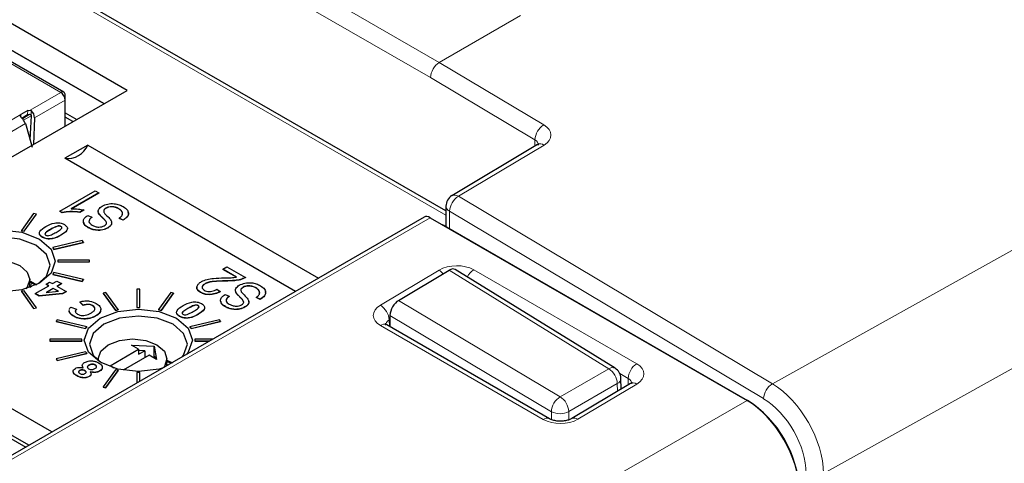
# Paper-space layout 'Blatt4' of a CAD drawing. Header units: millimetres. Extents: x 5 to 418, y 2 to 292.
# Tile 47 of 75: x 121 to 137, y 201 to 208. Entities that reach past the tile are written whole.
import ezdxf

# ---------------------------------------------------------------- set-up
doc = ezdxf.new("R2010")
doc.units = ezdxf.units.MM

psp = doc.layouts.new('Blatt4')

# ---------------------------------------------------------------- linework, layer by layer
at = {"color": 7, "linetype": 'Continuous', "lineweight": 18}
for p, q in [((96.872, 225.45), (127.702, 207.653)), ((127.559, 207.409), (96.732, 225.205)), ((127.812, 205.165), (94.914, 224.157)), ((133.128, 202.417), (162.262, 218.636)), ((163.099, 217.177), (133.96, 200.955)), ((127.702, 207.653), (129.028, 208.418)), ((119.592, 208.287), (121.537, 207.163)), ((127.702, 207.653), (129.404, 206.636)), ((129.26, 206.392), (127.559, 207.409)), ((121.038, 206.876), (121.537, 207.163)), ((121.109, 206.753), (121.608, 207.041)), ((120.266, 206.446), (120.885, 206.803)), ((120.885, 206.803), (120.885, 206.77)), ((121.036, 206.809), (120.912, 206.737)), ((120.93, 206.715), (121.053, 206.786)), ((120.997, 206.803), (121, 206.87)), ((121.053, 206.786), (121.056, 206.868)), ((120.404, 206.336), (120.961, 206.657)), ((129.409, 206.307), (128.014, 205.472)), ((129.26, 206.29), (129.26, 206.392)), ((128.014, 205.472), (133.128, 202.417)), ((127.87, 205.229), (127.87, 204.946)), ((132.984, 202.174), (127.87, 205.229)), ((127.556, 205.122), (118.004, 199.608)), ((122.233, 205.11), (122.233, 205.107)), ((121.374, 204.935), (121.374, 204.932)), ((121.538, 204.839), (121.538, 204.836)), ((126.744, 203.697), (127.699, 204.269)), ((130.463, 202.661), (127.863, 204.268)), ((128.265, 204.275), (130.919, 202.743)), ((121.081, 204.049), (121.033, 204.021)), ((124.219, 204.093), (124.219, 204.089)), ((124.467, 203.82), (124.467, 203.817)), ((127.041, 203.776), (129.673, 202.204)), ((123.608, 203.645), (123.608, 203.642)), ((123.773, 203.549), (123.773, 203.546)), ((129.529, 201.961), (126.9, 203.531)), ((129.397, 201.834), (126.744, 203.365)), ((126.899, 203.464), (126.887, 203.457)), ((126.887, 203.457), (126.891, 203.351)), ((129.673, 202.204), (130.463, 202.661)), ((130.78, 202.502), (130.643, 202.581)), ((130.602, 202.42), (129.812, 201.964)), ((130.919, 202.41), (129.962, 201.839)), ((130.606, 202.293), (130.602, 202.42)), ((130.777, 202.395), (130.78, 202.502)), ((120.808, 195.307), (132.717, 202.142)), ((132.717, 202.142), (132.722, 202.145)), ((129.531, 201.831), (129.529, 201.961)), ((129.812, 201.964), (129.814, 201.828))]:
    psp.add_line(p, q, dxfattribs=at)
at = {"color": 7, "linetype": 'Continuous', "lineweight": 25}
for p, q in [((127.812, 205.233), (95.014, 224.166)), ((122.618, 207.199), (113.369, 212.539)), ((122.241, 206.982), (113.369, 212.104)), ((113.369, 212.104), (122.241, 206.982)), ((121.587, 207.168), (119.645, 208.29)), ((117.809, 204.424), (122.618, 207.199)), ((121.608, 207.041), (121.608, 207.123)), ((121.608, 206.616), (121.608, 207.041)), ((121, 206.87), (120.885, 206.803)), ((120.903, 206.748), (120.997, 206.803)), ((120.997, 206.803), (121.036, 206.809)), ((121, 206.87), (121.038, 206.876)), ((121.053, 206.786), (121.036, 206.39)), ((121.109, 206.753), (121.091, 206.318)), ((121.608, 206.835), (121.797, 206.726)), ((121.734, 206.689), (121.608, 206.761)), ((120.961, 206.657), (121.069, 206.273)), ((121.978, 206.307), (121.603, 206.091)), ((121.978, 206.307), (125.735, 204.138)), ((129.304, 206.316), (127.909, 205.482)), ((125.36, 203.922), (121.603, 206.091)), ((121.524, 205.229), (122.097, 205.56)), ((122.156, 205.526), (121.708, 205.267)), ((122.156, 205.523), (121.708, 205.264)), ((122.097, 205.56), (122.156, 205.526)), ((122.156, 205.526), (122.156, 205.523)), ((127.812, 205.311), (127.812, 204.979)), ((127.456, 205.132), (117.906, 199.619)), ((121.096, 205.192), (120.897, 204.915)), ((120.941, 204.904), (121.14, 205.181)), ((120.941, 204.901), (121.14, 205.178)), ((121.14, 205.181), (121.096, 205.192)), ((121.14, 205.181), (121.14, 205.178)), ((121.562, 205.207), (121.524, 205.229)), ((121.524, 205.229), (121.524, 205.226)), ((121.562, 205.204), (121.524, 205.226)), ((121.562, 205.207), (121.562, 205.204)), ((121.914, 205.25), (121.848, 205.212)), ((121.914, 205.247), (121.848, 205.209)), ((121.848, 205.212), (121.848, 205.209)), ((121.914, 205.25), (121.914, 205.247)), ((121.98, 205.161), (122.046, 205.132)), ((122.046, 205.132), (122.046, 205.128)), ((122.164, 205.184), (122.164, 205.18)), ((122.272, 205.279), (122.272, 205.276)), ((122.483, 205.269), (122.483, 205.266)), ((121.541, 204.981), (121.541, 204.978)), ((122.553, 205.085), (122.487, 205.115)), ((122.487, 205.115), (122.487, 205.111)), ((122.553, 205.082), (122.487, 205.111)), ((122.553, 205.085), (122.553, 205.082)), ((127.556, 205.122), (132.717, 202.142)), ((127.785, 204.995), (132.722, 202.145)), ((120.897, 204.915), (120.897, 204.911)), ((120.897, 204.915), (120.941, 204.904)), ((120.897, 204.911), (120.941, 204.901)), ((120.941, 204.904), (120.941, 204.901)), ((121.985, 204.963), (121.985, 204.96)), ((122.304, 204.958), (122.304, 204.955)), ((121.238, 204.806), (121.238, 204.803)), ((121.888, 204.75), (121.408, 204.635)), ((121.426, 204.609), (121.907, 204.724)), ((121.426, 204.606), (121.907, 204.721)), ((121.907, 204.724), (121.888, 204.75)), ((121.907, 204.724), (121.907, 204.721)), ((121.408, 204.635), (121.426, 204.609)), ((121.408, 204.635), (121.408, 204.631)), ((121.408, 204.631), (121.426, 204.606)), ((121.426, 204.609), (121.426, 204.606)), ((121.487, 204.432), (121.487, 204.405)), ((122.007, 204.432), (121.487, 204.432)), ((121.487, 204.405), (122.007, 204.405)), ((121.487, 204.405), (121.487, 204.401)), ((121.487, 204.401), (122.007, 204.401)), ((122.007, 204.405), (122.007, 204.432)), ((122.007, 204.405), (122.007, 204.401)), ((121.426, 204.228), (121.408, 204.203)), ((121.408, 204.203), (121.408, 204.199)), ((121.408, 204.203), (121.888, 204.088)), ((121.408, 204.199), (121.888, 204.084)), ((121.907, 204.113), (121.426, 204.228)), ((124.177, 204.283), (124.244, 204.321)), ((124.398, 204.155), (124.177, 204.283)), ((124.177, 204.283), (124.177, 204.279)), ((124.398, 204.152), (124.177, 204.279)), ((124.244, 204.321), (124.545, 204.147)), ((127.041, 203.776), (127.863, 204.268)), ((130.566, 202.669), (127.962, 204.278)), ((121.033, 203.984), (121.033, 204.113)), ((121.146, 204.024), (121.033, 204.065)), ((121.068, 203.998), (121.033, 204.018)), ((121.122, 203.886), (121.342, 204.013)), ((121.297, 204.04), (121.356, 204.074)), ((121.342, 204.013), (121.297, 204.04)), ((121.297, 204.04), (121.297, 204.036)), ((121.34, 204.012), (121.297, 204.036)), ((121.356, 204.074), (121.402, 204.048)), ((121.402, 204.048), (121.476, 204.09)), ((121.476, 204.09), (121.549, 204.048)), ((121.549, 204.048), (121.476, 204.005)), ((121.476, 204.005), (121.623, 203.92)), ((121.549, 204.044), (121.478, 204.004)), ((121.549, 204.048), (121.549, 204.044)), ((121.888, 204.088), (121.907, 204.113)), ((121.888, 204.084), (121.907, 204.11)), ((121.888, 204.088), (121.888, 204.084)), ((121.907, 204.113), (121.907, 204.11)), ((123.887, 204.047), (123.887, 204.044)), ((124.545, 204.147), (124.545, 204.144)), ((120.941, 203.933), (120.897, 203.923)), ((120.897, 203.923), (121.096, 203.645)), ((120.897, 203.923), (120.897, 203.919)), ((120.897, 203.919), (121.096, 203.642)), ((121.14, 203.656), (120.941, 203.933)), ((121.033, 204.002), (121.051, 203.991)), ((121.186, 203.849), (121.122, 203.886)), ((121.122, 203.886), (121.122, 203.883)), ((121.186, 203.846), (121.122, 203.883)), ((121.563, 203.886), (121.186, 203.849)), ((121.563, 203.883), (121.186, 203.846)), ((121.186, 203.849), (121.186, 203.846)), ((121.416, 203.971), (121.297, 203.902)), ((121.297, 203.902), (121.498, 203.923)), ((121.416, 203.967), (121.304, 203.903)), ((121.498, 203.923), (121.416, 203.971)), ((121.416, 203.971), (121.416, 203.967)), ((121.494, 203.923), (121.416, 203.967)), ((121.623, 203.92), (121.563, 203.886)), ((121.623, 203.917), (121.563, 203.883)), ((121.563, 203.886), (121.563, 203.883)), ((121.623, 203.92), (121.623, 203.917)), ((122.273, 203.902), (122.228, 203.891)), ((122.228, 203.891), (122.427, 203.614)), ((122.228, 203.891), (122.228, 203.888)), ((122.228, 203.888), (122.427, 203.611)), ((122.472, 203.625), (122.273, 203.902)), ((122.777, 203.96), (122.777, 203.66)), ((122.825, 203.96), (122.777, 203.96)), ((122.825, 203.66), (122.825, 203.96)), ((123.33, 203.902), (123.131, 203.625)), ((123.176, 203.614), (123.375, 203.891)), ((123.176, 203.611), (123.375, 203.888)), ((123.375, 203.891), (123.33, 203.902)), ((123.375, 203.891), (123.375, 203.888)), ((123.814, 203.907), (123.814, 203.904)), ((124.082, 203.956), (124.133, 203.918)), ((124.133, 203.918), (124.133, 203.915)), ((124.214, 203.871), (124.28, 203.842)), ((124.398, 203.894), (124.398, 203.891)), ((124.507, 203.989), (124.507, 203.986)), ((124.718, 203.979), (124.718, 203.976)), ((121.901, 203.696), (121.85, 203.752)), ((121.85, 203.752), (121.85, 203.748)), ((121.901, 203.693), (121.85, 203.748)), ((121.901, 203.696), (121.901, 203.693)), ((122.057, 203.691), (122.057, 203.687)), ((123.776, 203.691), (123.776, 203.688)), ((124.28, 203.842), (124.28, 203.838)), ((124.787, 203.795), (124.721, 203.825)), ((124.721, 203.825), (124.721, 203.821)), ((124.787, 203.792), (124.721, 203.821)), ((124.787, 203.795), (124.787, 203.792)), ((121.096, 203.645), (121.14, 203.656)), ((121.096, 203.642), (121.14, 203.653)), ((121.096, 203.645), (121.096, 203.642)), ((121.14, 203.656), (121.14, 203.653)), ((121.675, 203.599), (121.677, 203.615)), ((121.675, 203.596), (121.677, 203.612)), ((121.675, 203.599), (121.675, 203.596)), ((121.699, 203.664), (121.791, 203.632)), ((121.791, 203.632), (121.791, 203.629)), ((122.108, 203.524), (122.108, 203.521)), ((122.191, 203.632), (122.191, 203.629)), ((122.427, 203.614), (122.472, 203.625)), ((122.427, 203.611), (122.472, 203.621)), ((122.427, 203.614), (122.427, 203.611)), ((122.472, 203.625), (122.472, 203.621)), ((122.777, 203.66), (122.777, 203.657)), ((122.777, 203.66), (122.825, 203.66)), ((122.777, 203.657), (122.825, 203.657)), ((122.825, 203.66), (122.825, 203.657)), ((123.131, 203.625), (123.131, 203.621)), ((123.131, 203.625), (123.176, 203.614)), ((123.131, 203.621), (123.176, 203.611)), ((123.176, 203.614), (123.176, 203.611)), ((124.219, 203.673), (124.219, 203.67)), ((124.538, 203.668), (124.538, 203.665)), ((126.9, 203.531), (126.897, 203.347)), ((121.48, 203.46), (121.462, 203.434)), ((121.462, 203.434), (121.462, 203.431)), ((121.462, 203.434), (121.942, 203.319)), ((121.462, 203.431), (121.942, 203.316)), ((121.961, 203.345), (121.48, 203.46)), ((121.748, 203.519), (121.748, 203.516)), ((121.915, 203.474), (121.915, 203.47)), ((123.473, 203.516), (123.473, 203.513)), ((124.123, 203.46), (123.642, 203.345)), ((123.661, 203.319), (124.141, 203.434)), ((123.661, 203.316), (124.141, 203.431)), ((124.141, 203.434), (124.123, 203.46)), ((124.141, 203.434), (124.141, 203.431)), ((129.499, 201.845), (126.846, 203.376)), ((121.942, 203.319), (121.961, 203.345)), ((121.942, 203.316), (121.961, 203.341)), ((121.942, 203.319), (121.942, 203.316)), ((121.961, 203.345), (121.961, 203.341)), ((123.642, 203.345), (123.661, 203.319)), ((123.642, 203.345), (123.642, 203.341)), ((123.642, 203.341), (123.661, 203.316)), ((123.661, 203.319), (123.661, 203.316)), ((121.361, 203.143), (121.361, 203.115)), ((121.881, 203.143), (121.361, 203.143)), ((121.361, 203.115), (121.361, 203.112)), ((121.361, 203.115), (121.881, 203.115)), ((121.361, 203.112), (121.881, 203.112)), ((121.881, 203.115), (121.881, 203.143)), ((121.881, 203.115), (121.881, 203.112)), ((122.688, 203.047), (123.061, 203.027)), ((122.806, 202.978), (122.688, 203.047)), ((123.721, 203.143), (123.721, 203.115)), ((124.01, 203.143), (123.721, 203.143)), ((123.721, 203.115), (123.962, 203.115)), ((123.721, 203.115), (123.721, 203.112)), ((123.721, 203.112), (123.956, 203.112)), ((121.942, 202.938), (121.462, 202.823)), ((121.48, 202.798), (121.961, 202.913)), ((121.48, 202.794), (121.961, 202.909)), ((121.961, 202.913), (121.942, 202.938)), ((121.961, 202.913), (121.961, 202.909)), ((122.34, 202.709), (122.806, 202.978)), ((122.806, 202.978), (122.806, 202.896)), ((122.905, 202.954), (122.806, 202.959)), ((122.806, 202.896), (122.905, 202.954)), ((122.905, 202.954), (122.905, 202.839)), ((123.061, 203.027), (123.095, 202.812)), ((123.061, 202.848), (123.061, 203.027)), ((121.462, 202.823), (121.48, 202.798)), ((121.462, 202.823), (121.462, 202.82)), ((121.462, 202.82), (121.48, 202.794)), ((121.48, 202.798), (121.48, 202.794)), ((122.1, 202.724), (122.1, 202.721)), ((122.147, 202.823), (122.147, 202.794)), ((122.976, 202.88), (122.556, 202.638)), ((123.095, 202.812), (122.976, 202.88)), ((123.075, 202.856), (123.047, 202.839)), ((123.081, 202.82), (123.075, 202.856)), ((123.267, 202.714), (123.267, 202.823)), ((123.267, 202.802), (123.357, 202.757)), ((123.334, 202.752), (123.267, 202.775)), ((123.28, 202.721), (123.267, 202.728)), ((121.845, 202.632), (121.845, 202.629)), ((121.931, 202.631), (121.931, 202.628)), ((121.995, 202.719), (121.995, 202.716)), ((122.171, 202.624), (122.171, 202.621)), ((122.427, 202.643), (122.228, 202.366)), ((122.273, 202.355), (122.472, 202.633)), ((122.273, 202.352), (122.472, 202.629)), ((122.402, 202.673), (122.34, 202.709)), ((122.472, 202.633), (122.427, 202.643)), ((122.472, 202.633), (122.472, 202.629)), ((122.825, 202.598), (122.777, 202.598)), ((122.777, 202.598), (122.777, 202.431)), ((122.825, 202.459), (122.825, 202.598)), ((121.797, 202.549), (121.797, 202.546)), ((122.001, 202.536), (122.001, 202.533)), ((130.818, 202.42), (129.862, 201.849)), ((130.666, 202.329), (130.661, 202.505)), ((122.228, 202.366), (122.228, 202.363)), ((122.228, 202.366), (122.273, 202.355)), ((122.228, 202.363), (122.273, 202.352)), ((122.273, 202.355), (122.273, 202.352)), ((121.39, 201.63), (120.461, 202.166)), ((120.037, 201.921), (120.966, 201.385)), ((121.016, 201.414), (120.461, 201.734))]:
    psp.add_line(p, q, dxfattribs=at)
at = {"color": 7, "linetype": 'Continuous', "lineweight": 25, "flags": 128}
for points in [[(129.304, 206.316), (129.305, 206.317), (129.306, 206.318)], [(127.785, 204.995), (127.767, 205.003), (127.753, 205.008)], [(119.945, 204.775), (120.23, 204.885), (120.567, 204.923), (120.904, 204.885), (121.189, 204.775), (121.38, 204.61), (121.447, 204.415), (121.38, 204.221), (121.189, 204.056), (120.904, 203.946), (120.567, 203.907), (120.23, 203.946), (119.945, 204.056), (119.754, 204.221), (119.687, 204.415), (119.754, 204.61), (119.945, 204.775)], [(121.159, 204.04), (121.305, 204.172), (121.366, 204.349), (121.305, 204.525), (121.132, 204.675), (120.873, 204.775), (120.567, 204.81), (120.261, 204.775), (120.002, 204.675)], [(119.916, 204.082), (119.913, 204.113), (119.956, 204.237), (120.077, 204.342), (120.259, 204.412), (120.473, 204.436), (120.687, 204.412), (120.869, 204.342), (120.99, 204.237), (121.033, 204.113), (120.99, 203.989), (120.97, 203.964)], [(121.033, 204.092), (121.122, 204.047), (121.143, 204.035)], [(122.179, 203.485), (122.465, 203.595), (122.801, 203.633), (123.138, 203.595), (123.424, 203.485), (123.614, 203.32), (123.681, 203.125), (123.614, 202.931), (123.591, 202.901)], [(123.191, 202.67), (123.138, 202.656), (122.801, 202.617), (122.465, 202.656), (122.179, 202.766), (121.988, 202.931), (121.921, 203.125), (121.988, 203.32), (122.179, 203.485)], [(122.237, 203.385), (122.064, 203.235), (122.003, 203.059), (122.064, 202.883), (122.209, 202.75)], [(123.523, 202.862), (123.539, 202.883), (123.6, 203.059), (123.539, 203.235), (123.366, 203.385), (123.107, 203.485), (122.801, 203.52), (122.496, 203.485), (122.237, 203.385)], [(122.15, 202.792), (122.147, 202.823), (122.19, 202.947), (122.311, 203.052), (122.493, 203.122), (122.707, 203.146), (122.922, 203.122), (123.103, 203.052), (123.225, 202.947), (123.267, 202.823), (123.225, 202.699), (123.211, 202.681)]]:
    psp.add_lwpolyline(points, dxfattribs=at)
at = {"color": 7, "linetype": 'Continuous', "lineweight": 25}
for centre, radius, start, end in [((121.565, 207.13), 0.0437, 350.786, 129.2033), ((121.454, 207.034), 0.154, 2.6055, 57.3945), ((121.649, 206.444), 0.356, 262.6225, 337.3722), ((128.012, 205.311), 0.2, 120.886, 180), ((130.461, 202.499), 0.2, 1.7164, 58.2863), ((131.728, 200.591), 1.844, 2.6055, 57.3945)]:
    psp.add_arc(centre, radius, start, end, dxfattribs=at)
at = {"color": 7, "linetype": 'Continuous', "lineweight": 18}
for centre, radius, start, end in [((129.571, 206.373), 0.312, 122.4792, 176.3612), ((129.347, 206.22), 0.106, 54.6009, 112.9089), ((128.182, 205.209), 0.312, 122.4792, 176.3612), ((127.954, 205.39), 0.103, 53.7297, 115.6417), ((127.908, 205.318), 0.0961, 184.1293, 247.1908), ((127.562, 204.041), 0.266, 39.5555, 58.8622), ((128.43, 204.022), 0.302, 123.1314, 153.6086), ((126.575, 203.433), 0.313, 4.2582, 57.4892), ((126.804, 203.289), 0.0975, 64.4037, 128.24), ((131.088, 202.484), 0.309, 123.2782, 176.7218), ((130.522, 202.579), 0.1, 63.7393, 125.4809), ((130.294, 202.402), 0.309, 3.2782, 56.7218), ((130.563, 202.509), 0.0976, 293.5345, 357.2358), ((130.86, 202.332), 0.0978, 53.4463, 115.2978), ((133.296, 202.154), 0.312, 122.4792, 176.3612), ((129.84, 201.941), 0.312, 122.4792, 176.3612), ((129.503, 201.946), 0.309, 3.2782, 56.7218), ((129.668, 202.24), 0.312, 243.6431, 297.5166), ((129.457, 201.753), 0.101, 66.3518, 127.1652), ((129.904, 201.76), 0.0983, 53.5326, 114.4088)]:
    psp.add_arc(centre, radius, start, end, dxfattribs=at)
for centre, major_axis, ratio, start_param, end_param in [((127.701, 207.49), (0.101, 0.172), 0.572322, 0.789605, 2.360402), ((129.121, 206.473), (0.4, -0.006), 0.587275, 5.524276, 7.077619), ((129.119, 206.311), (0.2, -0.006), 0.597067, 0.009367, 0.804104), ((127.982, 204.105), (0.4, 0.006), 0.58763, 0.776343, 2.346835), ((127.027, 203.534), (0.4, 0.006), 0.587278, 2.347777, 3.918268), ((127.029, 203.372), (0.2, 0), 0.597256, 2.357288, 3.154449), ((130.636, 202.574), (0.4, 0.006), 0.586914, 5.488451, 7.058943), ((130.638, 202.412), (0.2, 0.013), 0.594995, 6.213605, 7.030373), ((133.114, 201.446), (-0.597, 1.041), 0.575692, 3.928466, 5.481812), ((132.972, 201.364), (-0.5, 0.866), 0.577378, 3.92691, 5.480256), ((129.679, 202.003), (0.4, 0.006), 0.587278, 3.918268, 5.48876)]:
    psp.add_ellipse(centre, major_axis=major_axis, ratio=ratio, start_param=start_param, end_param=end_param, dxfattribs=at)
at = {"color": 7, "linetype": 'Continuous', "lineweight": 25}
for centre, major_axis, ratio, start_param, end_param in [((121.039, 206.794), (-0.046, 0.0889), 0.605449, 3.95468, 5.324118), ((127.556, 204.959), (-0.1, 0.173), 0.577557, 5.497716, 6.283187), ((127.86, 204.106), (0.1, 0.173), 0.557055, 6.266764, 7.069223), ((127.039, 203.614), (0.1, 0.173), 0.557055, 0.785614, 2.35641), ((132.716, 201.163), (-0.6, 1.039), 0.577587, 3.927194, 5.497635)]:
    psp.add_ellipse(centre, major_axis=major_axis, ratio=ratio, start_param=start_param, end_param=end_param, dxfattribs=at)
for points, knots in [([(120.895, 206.759), (120.894, 206.76), (120.891, 206.763), (120.887, 206.767), (120.884, 206.771), (120.882, 206.775), (120.88, 206.778), (120.878, 206.781), (120.877, 206.786), (120.876, 206.792), (120.879, 206.799), (120.883, 206.802), (120.885, 206.803)], [0, 0, 0, 0, 0.0865139, 0.1730275, 0.2595442, 0.3460687, 0.3892964, 0.4758476, 0.5190806, 0.6935706, 0.8691312, 1, 1, 1, 1]), ([(120.961, 206.657), (120.952, 206.676), (120.935, 206.714), (120.908, 206.744), (120.895, 206.759)], [0, 0, 0, 0, 0.5, 1, 1, 1, 1]), ([(121.036, 206.809), (121.038, 206.808), (121.042, 206.807), (121.047, 206.803), (121.051, 206.798), (121.053, 206.792), (121.053, 206.788), (121.053, 206.786)], [0, 0, 0, 0, 0.201373, 0.403431, 0.59339, 0.787945, 1, 1, 1, 1]), ([(121.038, 206.876), (121.042, 206.875), (121.049, 206.873), (121.054, 206.869), (121.056, 206.868)], [0, 0, 0, 0, 0.593525, 1, 1, 1, 1]), ([(129.324, 206.332), (129.324, 206.331), (129.323, 206.329), (129.309, 206.32), (129.304, 206.316)], [0, 0, 0, 0, 0.628802, 1, 1, 1, 1]), ([(122.164, 205.184), (122.157, 205.196), (122.144, 205.221), (122.152, 205.269), (122.189, 205.296), (122.212, 205.312)], [0, 0, 0, 0, 0.280966, 0.561401, 1, 1, 1, 1]), ([(122.212, 205.312), (122.24, 205.325), (122.298, 205.351), (122.403, 205.356), (122.491, 205.337), (122.533, 205.315), (122.555, 205.304)], [0, 0, 0, 0, 0.2795457, 0.558773, 0.7790389, 1, 1, 1, 1]), ([(122.483, 205.269), (122.467, 205.278), (122.433, 205.295), (122.371, 205.305), (122.313, 205.299), (122.286, 205.286), (122.272, 205.279)], [0, 0, 0, 0, 0.28085, 0.559959, 0.779767, 1, 1, 1, 1]), ([(122.483, 205.266), (122.467, 205.274), (122.433, 205.292), (122.371, 205.302), (122.313, 205.296), (122.286, 205.282), (122.272, 205.276)], [0, 0, 0, 0, 0.28085, 0.559959, 0.779767, 1, 1, 1, 1]), ([(122.555, 205.304), (122.581, 205.287), (122.633, 205.251), (122.647, 205.184), (122.614, 205.127), (122.573, 205.099), (122.553, 205.085)], [0, 0, 0, 0, 0.280063, 0.558927, 0.779176, 1, 1, 1, 1]), ([(121.848, 205.212), (121.794, 205.218), (121.698, 205.229), (121.604, 205.214), (121.562, 205.207)], [0, 0, 0, 0, 0.560204, 1, 1, 1, 1]), ([(121.848, 205.209), (121.794, 205.215), (121.698, 205.226), (121.604, 205.21), (121.562, 205.204)], [0, 0, 0, 0, 0.560204, 1, 1, 1, 1]), ([(121.708, 205.267), (121.747, 205.267), (121.817, 205.267), (121.884, 205.255), (121.914, 205.25)], [0, 0, 0, 0, 0.559755, 1, 1, 1, 1]), ([(121.985, 204.963), (121.961, 204.979), (121.914, 205.011), (121.898, 205.071), (121.925, 205.123), (121.962, 205.149), (121.98, 205.161)], [0, 0, 0, 0, 0.280155, 0.559064, 0.779285, 1, 1, 1, 1]), ([(122.046, 205.132), (122.031, 205.121), (122.003, 205.099), (121.991, 205.06), (122.012, 205.026), (122.036, 205.011), (122.049, 205.003)], [0, 0, 0, 0, 0.2807568, 0.5592998, 0.7792108, 1, 1, 1, 1]), ([(122.046, 205.128), (122.03, 205.118), (122.006, 205.101), (122.003, 205.08), (122.002, 205.073)], [0, 0, 0, 0, 0.65322, 1, 1, 1, 1]), ([(122.164, 205.18), (122.156, 205.193), (122.145, 205.212), (122.15, 205.231), (122.152, 205.237)], [0, 0, 0, 0, 0.679824, 1, 1, 1, 1]), ([(122.233, 205.11), (122.219, 205.124), (122.193, 205.147), (122.173, 205.173), (122.164, 205.184)], [0, 0, 0, 0, 0.56013, 1, 1, 1, 1]), ([(122.233, 205.107), (122.219, 205.12), (122.193, 205.144), (122.173, 205.169), (122.164, 205.18)], [0, 0, 0, 0, 0.56013, 1, 1, 1, 1]), ([(122.272, 205.279), (122.265, 205.274), (122.249, 205.264), (122.237, 205.246), (122.235, 205.225), (122.253, 205.187), (122.283, 205.159), (122.307, 205.136)], [0, 0, 0, 0, 0.124972, 0.249815, 0.374598, 0.499572, 1, 1, 1, 1]), ([(122.272, 205.276), (122.265, 205.271), (122.25, 205.261), (122.239, 205.247), (122.238, 205.24), (122.238, 205.239)], [0, 0, 0, 0, 0.460631, 0.920786, 1, 1, 1, 1]), ([(122.307, 205.136), (122.322, 205.12), (122.353, 205.088), (122.372, 205.038), (122.352, 204.991), (122.32, 204.969), (122.304, 204.958)], [0, 0, 0, 0, 0.281142, 0.560056, 0.779862, 1, 1, 1, 1]), ([(122.487, 205.115), (122.504, 205.127), (122.538, 205.153), (122.548, 205.2), (122.526, 205.24), (122.498, 205.259), (122.483, 205.269)], [0, 0, 0, 0, 0.280743, 0.559143, 0.77941, 1, 1, 1, 1]), ([(122.537, 205.175), (122.54, 205.183), (122.547, 205.204), (122.526, 205.237), (122.497, 205.256), (122.483, 205.266)], [0, 0, 0, 0, 0.243302, 0.621373, 1, 1, 1, 1]), ([(122.63, 205.211), (122.634, 205.199), (122.645, 205.17), (122.613, 205.123), (122.573, 205.095), (122.553, 205.082)], [0, 0, 0, 0, 0.242236, 0.620624, 1, 1, 1, 1]), ([(121.238, 204.806), (121.22, 204.82), (121.193, 204.84), (121.187, 204.874), (121.203, 204.924), (121.255, 204.955), (121.296, 204.98)], [0, 0, 0, 0, 0.249123, 0.374778, 0.500308, 1, 1, 1, 1]), ([(121.296, 204.98), (121.339, 205.004), (121.393, 205.033), (121.479, 205.042), (121.538, 205.039), (121.573, 205.023), (121.596, 205.013)], [0, 0, 0, 0, 0.4997, 0.625239, 0.750888, 1, 1, 1, 1]), ([(121.541, 204.981), (121.534, 204.984), (121.52, 204.99), (121.485, 204.988), (121.434, 204.969), (121.398, 204.948), (121.374, 204.935)], [0, 0, 0, 0, 0.124043, 0.248741, 0.497969, 1, 1, 1, 1]), ([(121.541, 204.978), (121.534, 204.981), (121.52, 204.987), (121.485, 204.985), (121.434, 204.966), (121.398, 204.945), (121.374, 204.932)], [0, 0, 0, 0, 0.124043, 0.248741, 0.497969, 1, 1, 1, 1]), ([(121.461, 204.884), (121.485, 204.898), (121.52, 204.919), (121.554, 204.948), (121.556, 204.969), (121.546, 204.977), (121.541, 204.981)], [0, 0, 0, 0, 0.502065, 0.751302, 0.876019, 1, 1, 1, 1]), ([(121.596, 205.013), (121.614, 204.999), (121.642, 204.979), (121.648, 204.945), (121.632, 204.895), (121.58, 204.864), (121.538, 204.839)], [0, 0, 0, 0, 0.249108, 0.37474, 0.500242, 1, 1, 1, 1]), ([(121.553, 204.951), (121.554, 204.956), (121.557, 204.966), (121.546, 204.974), (121.541, 204.978)], [0, 0, 0, 0, 0.487492, 1, 1, 1, 1]), ([(121.985, 204.96), (121.959, 204.976), (121.92, 205), (121.915, 205.033), (121.913, 205.045)], [0, 0, 0, 0, 0.64375, 1, 1, 1, 1]), ([(122.049, 205.003), (122.064, 204.995), (122.095, 204.978), (122.153, 204.968), (122.208, 204.974), (122.234, 204.987), (122.246, 204.993)], [0, 0, 0, 0, 0.2809288, 0.5599766, 0.7797524, 1, 1, 1, 1]), ([(122.285, 205.037), (122.279, 205.051), (122.268, 205.077), (122.244, 205.1), (122.233, 205.11)], [0, 0, 0, 0, 0.557866, 1, 1, 1, 1]), ([(122.285, 205.033), (122.279, 205.048), (122.268, 205.074), (122.244, 205.097), (122.233, 205.107)], [0, 0, 0, 0, 0.557866, 1, 1, 1, 1]), ([(122.246, 204.993), (122.258, 205), (122.278, 205.012), (122.283, 205.029), (122.285, 205.037)], [0, 0, 0, 0, 0.560374, 1, 1, 1, 1]), ([(122.359, 205.051), (122.362, 205.044), (122.371, 205.024), (122.351, 204.988), (122.319, 204.966), (122.304, 204.955)], [0, 0, 0, 0, 0.196308, 0.597851, 1, 1, 1, 1]), ([(121.238, 204.803), (121.219, 204.816), (121.196, 204.832), (121.193, 204.852), (121.192, 204.855)], [0, 0, 0, 0, 0.831427, 1, 1, 1, 1]), ([(121.538, 204.839), (121.495, 204.815), (121.441, 204.786), (121.355, 204.777), (121.297, 204.78), (121.262, 204.796), (121.238, 204.806)], [0, 0, 0, 0, 0.499665, 0.625209, 0.750865, 1, 1, 1, 1]), ([(121.538, 204.836), (121.495, 204.812), (121.441, 204.782), (121.355, 204.774), (121.297, 204.777), (121.262, 204.792), (121.238, 204.803)], [0, 0, 0, 0, 0.499665, 0.625209, 0.750865, 1, 1, 1, 1]), ([(121.374, 204.935), (121.35, 204.921), (121.314, 204.9), (121.281, 204.871), (121.278, 204.85), (121.288, 204.842), (121.293, 204.838)], [0, 0, 0, 0, 0.502031, 0.751264, 0.875969, 1, 1, 1, 1]), ([(121.374, 204.932), (121.351, 204.918), (121.318, 204.897), (121.282, 204.872), (121.281, 204.862), (121.281, 204.861)], [0, 0, 0, 0, 0.663739, 0.993252, 1, 1, 1, 1]), ([(121.293, 204.838), (121.3, 204.835), (121.315, 204.829), (121.35, 204.831), (121.401, 204.85), (121.437, 204.871), (121.461, 204.884)], [0, 0, 0, 0, 0.123975, 0.24873, 0.497985, 1, 1, 1, 1]), ([(121.643, 204.957), (121.644, 204.952), (121.648, 204.939), (121.63, 204.892), (121.579, 204.861), (121.538, 204.836)], [0, 0, 0, 0, 0.107347, 0.286519, 1, 1, 1, 1]), ([(122.304, 204.958), (122.277, 204.946), (122.225, 204.921), (122.127, 204.916), (122.044, 204.933), (122.004, 204.953), (121.985, 204.963)], [0, 0, 0, 0, 0.2796966, 0.5588536, 0.7791302, 1, 1, 1, 1]), ([(122.304, 204.955), (122.277, 204.942), (122.225, 204.918), (122.127, 204.913), (122.044, 204.93), (122.004, 204.95), (121.985, 204.96)], [0, 0, 0, 0, 0.2796966, 0.5588536, 0.7791302, 1, 1, 1, 1]), ([(123.814, 203.907), (123.793, 203.922), (123.752, 203.95), (123.752, 204.004), (123.78, 204.049), (123.813, 204.071), (123.829, 204.082)], [0, 0, 0, 0, 0.279693, 0.558261, 0.779102, 1, 1, 1, 1]), ([(123.829, 204.082), (123.858, 204.095), (123.916, 204.122), (124.048, 204.138), (124.143, 204.141), (124.201, 204.142)], [0, 0, 0, 0, 0.279141, 0.559078, 1, 1, 1, 1]), ([(123.887, 204.044), (123.874, 204.035), (123.849, 204.018), (123.837, 203.992), (123.842, 203.979), (123.843, 203.976)], [0, 0, 0, 0, 0.446056, 0.890667, 1, 1, 1, 1]), ([(123.887, 204.047), (123.874, 204.038), (123.848, 204.021), (123.837, 203.99), (123.846, 203.961), (123.865, 203.947), (123.875, 203.94)], [0, 0, 0, 0, 0.280425, 0.559943, 0.779929, 1, 1, 1, 1]), ([(124.219, 204.093), (124.154, 204.092), (124.063, 204.091), (123.948, 204.074), (123.907, 204.056), (123.887, 204.047)], [0, 0, 0, 0, 0.560605, 0.780638, 1, 1, 1, 1]), ([(124.219, 204.089), (124.154, 204.089), (124.063, 204.088), (123.948, 204.071), (123.907, 204.053), (123.887, 204.044)], [0, 0, 0, 0, 0.560605, 0.780638, 1, 1, 1, 1]), ([(124.201, 204.142), (124.223, 204.143), (124.26, 204.144), (124.312, 204.145), (124.356, 204.148), (124.384, 204.153), (124.398, 204.155)], [0, 0, 0, 0, 0.340053, 0.560075, 0.780078, 1, 1, 1, 1]), ([(124.545, 204.147), (124.519, 204.136), (124.467, 204.113), (124.353, 204.096), (124.27, 204.094), (124.219, 204.093)], [0, 0, 0, 0, 0.278998, 0.559153, 1, 1, 1, 1]), ([(124.545, 204.144), (124.519, 204.132), (124.467, 204.109), (124.353, 204.092), (124.27, 204.091), (124.219, 204.089)], [0, 0, 0, 0, 0.278998, 0.559153, 1, 1, 1, 1]), ([(124.398, 203.894), (124.392, 203.906), (124.378, 203.931), (124.387, 203.979), (124.424, 204.006), (124.446, 204.022)], [0, 0, 0, 0, 0.280966, 0.561401, 1, 1, 1, 1]), ([(124.446, 204.022), (124.475, 204.035), (124.532, 204.061), (124.637, 204.066), (124.726, 204.047), (124.768, 204.025), (124.789, 204.014)], [0, 0, 0, 0, 0.2795457, 0.558773, 0.7790389, 1, 1, 1, 1]), ([(124.718, 203.979), (124.701, 203.988), (124.668, 204.005), (124.606, 204.015), (124.547, 204.009), (124.52, 203.996), (124.507, 203.989)], [0, 0, 0, 0, 0.28085, 0.559959, 0.779767, 1, 1, 1, 1]), ([(124.718, 203.976), (124.701, 203.985), (124.668, 204.002), (124.606, 204.012), (124.547, 204.006), (124.52, 203.993), (124.507, 203.986)], [0, 0, 0, 0, 0.28085, 0.559959, 0.779767, 1, 1, 1, 1]), ([(124.789, 204.014), (124.815, 203.997), (124.867, 203.961), (124.881, 203.894), (124.848, 203.837), (124.808, 203.809), (124.787, 203.795)], [0, 0, 0, 0, 0.280063, 0.558927, 0.779176, 1, 1, 1, 1]), ([(123.814, 203.904), (123.792, 203.918), (123.753, 203.944), (123.757, 203.978), (123.759, 203.993)], [0, 0, 0, 0, 0.553608, 1, 1, 1, 1]), ([(124.133, 203.918), (124.107, 203.906), (124.054, 203.882), (123.962, 203.867), (123.874, 203.878), (123.834, 203.897), (123.814, 203.907)], [0, 0, 0, 0, 0.28092, 0.560105, 0.779774, 1, 1, 1, 1]), ([(124.133, 203.915), (124.107, 203.903), (124.054, 203.879), (123.962, 203.864), (123.874, 203.874), (123.834, 203.894), (123.814, 203.904)], [0, 0, 0, 0, 0.28092, 0.560105, 0.779774, 1, 1, 1, 1]), ([(123.875, 203.94), (123.886, 203.935), (123.909, 203.924), (123.953, 203.919), (124.017, 203.924), (124.055, 203.943), (124.082, 203.956)], [0, 0, 0, 0, 0.186999, 0.373859, 0.561031, 1, 1, 1, 1]), ([(124.219, 203.673), (124.196, 203.689), (124.149, 203.721), (124.132, 203.781), (124.16, 203.833), (124.196, 203.859), (124.214, 203.871)], [0, 0, 0, 0, 0.2801553, 0.5590638, 0.7792847, 1, 1, 1, 1]), ([(124.398, 203.891), (124.391, 203.903), (124.379, 203.922), (124.385, 203.941), (124.386, 203.947)], [0, 0, 0, 0, 0.679824, 1, 1, 1, 1]), ([(124.467, 203.82), (124.453, 203.834), (124.428, 203.857), (124.407, 203.883), (124.398, 203.894)], [0, 0, 0, 0, 0.56013, 1, 1, 1, 1]), ([(124.467, 203.817), (124.453, 203.83), (124.428, 203.854), (124.407, 203.879), (124.398, 203.891)], [0, 0, 0, 0, 0.56013, 1, 1, 1, 1]), ([(124.507, 203.989), (124.499, 203.984), (124.484, 203.974), (124.471, 203.956), (124.469, 203.936), (124.487, 203.897), (124.517, 203.869), (124.541, 203.846)], [0, 0, 0, 0, 0.124972, 0.249815, 0.374598, 0.499572, 1, 1, 1, 1]), ([(124.507, 203.986), (124.499, 203.981), (124.484, 203.971), (124.473, 203.958), (124.473, 203.95), (124.473, 203.949)], [0, 0, 0, 0, 0.460631, 0.920786, 1, 1, 1, 1]), ([(124.541, 203.846), (124.556, 203.83), (124.587, 203.798), (124.607, 203.748), (124.586, 203.701), (124.554, 203.679), (124.538, 203.668)], [0, 0, 0, 0, 0.281142, 0.560056, 0.779862, 1, 1, 1, 1]), ([(124.721, 203.825), (124.738, 203.838), (124.773, 203.863), (124.783, 203.91), (124.761, 203.95), (124.732, 203.97), (124.718, 203.979)], [0, 0, 0, 0, 0.280743, 0.559143, 0.77941, 1, 1, 1, 1]), ([(124.771, 203.885), (124.774, 203.893), (124.782, 203.914), (124.76, 203.947), (124.732, 203.966), (124.718, 203.976)], [0, 0, 0, 0, 0.243302, 0.621373, 1, 1, 1, 1]), ([(124.864, 203.921), (124.869, 203.91), (124.879, 203.88), (124.847, 203.833), (124.807, 203.806), (124.787, 203.792)], [0, 0, 0, 0, 0.242236, 0.620624, 1, 1, 1, 1]), ([(121.85, 203.752), (121.875, 203.758), (121.925, 203.771), (122.027, 203.768), (122.082, 203.742), (122.116, 203.726)], [0, 0, 0, 0, 0.281101, 0.560971, 1, 1, 1, 1]), ([(122.057, 203.691), (122.045, 203.696), (122.02, 203.708), (121.961, 203.713), (121.924, 203.703), (121.901, 203.696)], [0, 0, 0, 0, 0.2803534, 0.560344, 1, 1, 1, 1]), ([(122.057, 203.687), (122.045, 203.693), (122.02, 203.705), (121.961, 203.71), (121.924, 203.699), (121.901, 203.693)], [0, 0, 0, 0, 0.2803534, 0.560344, 1, 1, 1, 1]), ([(122.026, 203.567), (122.042, 203.576), (122.073, 203.596), (122.1, 203.631), (122.092, 203.666), (122.069, 203.682), (122.057, 203.691)], [0, 0, 0, 0, 0.281342, 0.560482, 0.780059, 1, 1, 1, 1]), ([(122.091, 203.647), (122.09, 203.652), (122.089, 203.667), (122.07, 203.679), (122.057, 203.687)], [0, 0, 0, 0, 0.324906, 1, 1, 1, 1]), ([(122.116, 203.726), (122.139, 203.711), (122.179, 203.683), (122.187, 203.648), (122.191, 203.632)], [0, 0, 0, 0, 0.559952, 1, 1, 1, 1]), ([(123.473, 203.516), (123.455, 203.53), (123.428, 203.55), (123.422, 203.584), (123.437, 203.634), (123.489, 203.665), (123.53, 203.69)], [0, 0, 0, 0, 0.249123, 0.374778, 0.500308, 1, 1, 1, 1]), ([(123.53, 203.69), (123.574, 203.714), (123.628, 203.743), (123.714, 203.752), (123.772, 203.749), (123.807, 203.733), (123.831, 203.723)], [0, 0, 0, 0, 0.4997, 0.625239, 0.750888, 1, 1, 1, 1]), ([(123.776, 203.691), (123.769, 203.694), (123.755, 203.7), (123.719, 203.698), (123.669, 203.679), (123.633, 203.659), (123.608, 203.645)], [0, 0, 0, 0, 0.124043, 0.248741, 0.497969, 1, 1, 1, 1]), ([(123.776, 203.688), (123.769, 203.691), (123.755, 203.697), (123.719, 203.695), (123.669, 203.676), (123.633, 203.655), (123.608, 203.642)], [0, 0, 0, 0, 0.124043, 0.248741, 0.497969, 1, 1, 1, 1]), ([(123.696, 203.594), (123.719, 203.608), (123.755, 203.629), (123.788, 203.658), (123.791, 203.679), (123.781, 203.687), (123.776, 203.691)], [0, 0, 0, 0, 0.502065, 0.751302, 0.876019, 1, 1, 1, 1]), ([(123.831, 203.723), (123.849, 203.71), (123.876, 203.689), (123.882, 203.655), (123.866, 203.605), (123.814, 203.574), (123.773, 203.549)], [0, 0, 0, 0, 0.249108, 0.37474, 0.500242, 1, 1, 1, 1]), ([(123.788, 203.661), (123.789, 203.666), (123.791, 203.676), (123.781, 203.684), (123.776, 203.688)], [0, 0, 0, 0, 0.487492, 1, 1, 1, 1]), ([(124.219, 203.67), (124.194, 203.686), (124.154, 203.711), (124.15, 203.743), (124.148, 203.755)], [0, 0, 0, 0, 0.6437496, 1, 1, 1, 1]), ([(124.28, 203.842), (124.266, 203.831), (124.237, 203.809), (124.225, 203.77), (124.246, 203.737), (124.271, 203.721), (124.283, 203.713)], [0, 0, 0, 0, 0.2807568, 0.5592998, 0.7792108, 1, 1, 1, 1]), ([(124.28, 203.838), (124.265, 203.828), (124.241, 203.811), (124.237, 203.79), (124.236, 203.783)], [0, 0, 0, 0, 0.65322, 1, 1, 1, 1]), ([(124.283, 203.713), (124.299, 203.705), (124.33, 203.688), (124.388, 203.679), (124.443, 203.684), (124.468, 203.697), (124.481, 203.703)], [0, 0, 0, 0, 0.280929, 0.559977, 0.779752, 1, 1, 1, 1]), ([(124.52, 203.747), (124.514, 203.761), (124.503, 203.787), (124.478, 203.81), (124.467, 203.82)], [0, 0, 0, 0, 0.557866, 1, 1, 1, 1]), ([(124.52, 203.743), (124.514, 203.758), (124.503, 203.784), (124.478, 203.807), (124.467, 203.817)], [0, 0, 0, 0, 0.557866, 1, 1, 1, 1]), ([(124.481, 203.703), (124.492, 203.71), (124.512, 203.723), (124.517, 203.739), (124.52, 203.747)], [0, 0, 0, 0, 0.560374, 1, 1, 1, 1]), ([(124.593, 203.761), (124.596, 203.754), (124.605, 203.734), (124.585, 203.698), (124.554, 203.676), (124.538, 203.665)], [0, 0, 0, 0, 0.196308, 0.597851, 1, 1, 1, 1]), ([(121.748, 203.519), (121.728, 203.532), (121.692, 203.556), (121.68, 203.586), (121.675, 203.599)], [0, 0, 0, 0, 0.559998, 1, 1, 1, 1]), ([(121.748, 203.516), (121.728, 203.529), (121.692, 203.552), (121.68, 203.583), (121.675, 203.596)], [0, 0, 0, 0, 0.559998, 1, 1, 1, 1]), ([(121.679, 203.629), (121.679, 203.632), (121.68, 203.644), (121.69, 203.655), (121.699, 203.664)], [0, 0, 0, 0, 0.204048, 1, 1, 1, 1]), ([(121.791, 203.632), (121.784, 203.625), (121.772, 203.61), (121.775, 203.586), (121.788, 203.567), (121.803, 203.557), (121.811, 203.552)], [0, 0, 0, 0, 0.279866, 0.559178, 0.779488, 1, 1, 1, 1]), ([(121.791, 203.629), (121.784, 203.622), (121.773, 203.609), (121.776, 203.596), (121.777, 203.59)], [0, 0, 0, 0, 0.6080261, 1, 1, 1, 1]), ([(121.811, 203.552), (121.822, 203.546), (121.846, 203.535), (121.891, 203.527), (121.959, 203.532), (121.998, 203.552), (122.026, 203.567)], [0, 0, 0, 0, 0.187245, 0.374087, 0.560812, 1, 1, 1, 1]), ([(122.108, 203.524), (122.077, 203.508), (122.021, 203.48), (121.947, 203.476), (121.915, 203.474)], [0, 0, 0, 0, 0.560229, 1, 1, 1, 1]), ([(122.191, 203.632), (122.186, 203.609), (122.177, 203.568), (122.129, 203.538), (122.108, 203.524)], [0, 0, 0, 0, 0.558232, 1, 1, 1, 1]), ([(122.191, 203.629), (122.186, 203.606), (122.177, 203.565), (122.129, 203.534), (122.108, 203.521)], [0, 0, 0, 0, 0.558232, 1, 1, 1, 1]), ([(123.473, 203.513), (123.453, 203.526), (123.43, 203.542), (123.427, 203.562), (123.427, 203.566)], [0, 0, 0, 0, 0.831427, 1, 1, 1, 1]), ([(123.773, 203.549), (123.73, 203.525), (123.676, 203.496), (123.59, 203.487), (123.531, 203.49), (123.496, 203.506), (123.473, 203.516)], [0, 0, 0, 0, 0.499665, 0.625209, 0.750865, 1, 1, 1, 1]), ([(123.773, 203.546), (123.73, 203.522), (123.676, 203.492), (123.59, 203.484), (123.531, 203.487), (123.496, 203.503), (123.473, 203.513)], [0, 0, 0, 0, 0.499665, 0.625209, 0.750865, 1, 1, 1, 1]), ([(123.608, 203.645), (123.585, 203.631), (123.549, 203.61), (123.515, 203.581), (123.513, 203.56), (123.523, 203.552), (123.528, 203.548)], [0, 0, 0, 0, 0.502031, 0.751264, 0.875969, 1, 1, 1, 1]), ([(123.608, 203.642), (123.586, 203.628), (123.552, 203.607), (123.516, 203.582), (123.516, 203.572), (123.516, 203.571)], [0, 0, 0, 0, 0.663739, 0.993252, 1, 1, 1, 1]), ([(123.528, 203.548), (123.535, 203.545), (123.549, 203.539), (123.585, 203.541), (123.635, 203.56), (123.671, 203.581), (123.696, 203.594)], [0, 0, 0, 0, 0.123975, 0.24873, 0.497985, 1, 1, 1, 1]), ([(123.877, 203.667), (123.878, 203.662), (123.882, 203.649), (123.865, 203.602), (123.814, 203.571), (123.773, 203.546)], [0, 0, 0, 0, 0.107347, 0.286519, 1, 1, 1, 1]), ([(124.538, 203.668), (124.512, 203.656), (124.459, 203.631), (124.361, 203.626), (124.278, 203.643), (124.239, 203.663), (124.219, 203.673)], [0, 0, 0, 0, 0.279697, 0.558854, 0.77913, 1, 1, 1, 1]), ([(124.538, 203.665), (124.512, 203.652), (124.459, 203.628), (124.361, 203.623), (124.278, 203.64), (124.239, 203.66), (124.219, 203.67)], [0, 0, 0, 0, 0.279697, 0.558854, 0.77913, 1, 1, 1, 1]), ([(121.915, 203.474), (121.88, 203.477), (121.816, 203.483), (121.769, 203.508), (121.748, 203.519)], [0, 0, 0, 0, 0.558262, 1, 1, 1, 1]), ([(121.915, 203.47), (121.88, 203.474), (121.816, 203.48), (121.769, 203.505), (121.748, 203.516)], [0, 0, 0, 0, 0.558262, 1, 1, 1, 1]), ([(122.108, 203.521), (122.077, 203.505), (122.021, 203.477), (121.947, 203.472), (121.915, 203.47)], [0, 0, 0, 0, 0.560229, 1, 1, 1, 1]), ([(126.846, 203.376), (126.838, 203.383), (126.823, 203.393), (126.824, 203.392), (126.824, 203.392)], [0, 0, 0, 0, 0.593549, 1, 1, 1, 1]), ([(121.905, 202.676), (121.899, 202.684), (121.887, 202.7), (121.887, 202.726), (121.901, 202.748), (121.918, 202.758), (121.926, 202.764)], [0, 0, 0, 0, 0.2803593, 0.5597625, 0.7796886, 1, 1, 1, 1]), ([(121.926, 202.764), (121.945, 202.772), (121.983, 202.79), (122.053, 202.791), (122.111, 202.778), (122.14, 202.764), (122.154, 202.757)], [0, 0, 0, 0, 0.2794, 0.558461, 0.779031, 1, 1, 1, 1]), ([(122.1, 202.724), (122.091, 202.728), (122.073, 202.736), (122.04, 202.736), (122.014, 202.729), (122.002, 202.722), (121.995, 202.719)], [0, 0, 0, 0, 0.279197, 0.558273, 0.778854, 1, 1, 1, 1]), ([(122.1, 202.721), (122.091, 202.725), (122.073, 202.733), (122.04, 202.733), (122.014, 202.726), (122.002, 202.719), (121.995, 202.716)], [0, 0, 0, 0, 0.279197, 0.558273, 0.778854, 1, 1, 1, 1]), ([(122.091, 202.663), (122.099, 202.668), (122.114, 202.677), (122.121, 202.696), (122.116, 202.712), (122.105, 202.72), (122.1, 202.724)], [0, 0, 0, 0, 0.280573, 0.559529, 0.779823, 1, 1, 1, 1]), ([(122.154, 202.757), (122.17, 202.746), (122.201, 202.725), (122.219, 202.686), (122.208, 202.65), (122.183, 202.633), (122.171, 202.624)], [0, 0, 0, 0, 0.280541, 0.560161, 0.779856, 1, 1, 1, 1]), ([(121.797, 202.549), (121.783, 202.558), (121.754, 202.577), (121.736, 202.611), (121.743, 202.643), (121.765, 202.658), (121.775, 202.666)], [0, 0, 0, 0, 0.28101, 0.560141, 0.780149, 1, 1, 1, 1]), ([(121.797, 202.546), (121.783, 202.555), (121.755, 202.573), (121.736, 202.602), (121.742, 202.619), (121.743, 202.623)], [0, 0, 0, 0, 0.428237, 0.85361, 1, 1, 1, 1]), ([(121.775, 202.666), (121.785, 202.671), (121.806, 202.681), (121.853, 202.686), (121.885, 202.679), (121.905, 202.676)], [0, 0, 0, 0, 0.280231, 0.560384, 1, 1, 1, 1]), ([(121.845, 202.632), (121.839, 202.628), (121.828, 202.62), (121.826, 202.606), (121.833, 202.593), (121.843, 202.587), (121.847, 202.584)], [0, 0, 0, 0, 0.2800081, 0.5588395, 0.7792986, 1, 1, 1, 1]), ([(121.845, 202.629), (121.839, 202.625), (121.828, 202.617), (121.828, 202.607), (121.828, 202.602)], [0, 0, 0, 0, 0.518168, 1, 1, 1, 1]), ([(121.931, 202.631), (121.924, 202.634), (121.91, 202.641), (121.884, 202.644), (121.861, 202.641), (121.851, 202.635), (121.845, 202.632)], [0, 0, 0, 0, 0.2802238, 0.5594961, 0.7793372, 1, 1, 1, 1]), ([(121.931, 202.628), (121.924, 202.631), (121.91, 202.638), (121.884, 202.641), (121.861, 202.637), (121.851, 202.632), (121.845, 202.629)], [0, 0, 0, 0, 0.2802238, 0.5594961, 0.7793372, 1, 1, 1, 1]), ([(121.847, 202.584), (121.854, 202.58), (121.868, 202.574), (121.893, 202.571), (121.916, 202.574), (121.927, 202.579), (121.932, 202.582)], [0, 0, 0, 0, 0.28021, 0.559631, 0.779477, 1, 1, 1, 1]), ([(121.905, 202.672), (121.898, 202.681), (121.89, 202.691), (121.89, 202.702), (121.89, 202.704)], [0, 0, 0, 0, 0.798738, 1, 1, 1, 1]), ([(121.932, 202.582), (121.938, 202.586), (121.95, 202.594), (121.953, 202.609), (121.945, 202.622), (121.935, 202.628), (121.931, 202.631)], [0, 0, 0, 0, 0.280222, 0.558896, 0.779349, 1, 1, 1, 1]), ([(121.95, 202.606), (121.95, 202.606), (121.951, 202.61), (121.944, 202.619), (121.935, 202.625), (121.931, 202.628)], [0, 0, 0, 0, 0.034627, 0.517096, 1, 1, 1, 1]), ([(121.995, 202.716), (121.988, 202.711), (121.975, 202.702), (121.968, 202.688), (121.971, 202.681), (121.971, 202.68)], [0, 0, 0, 0, 0.463794, 0.925487, 1, 1, 1, 1]), ([(121.995, 202.719), (121.988, 202.714), (121.974, 202.705), (121.968, 202.687), (121.974, 202.672), (121.985, 202.664), (121.99, 202.66)], [0, 0, 0, 0, 0.280265, 0.559259, 0.779639, 1, 1, 1, 1]), ([(121.99, 202.66), (121.999, 202.657), (122.016, 202.649), (122.046, 202.648), (122.072, 202.653), (122.085, 202.66), (122.091, 202.663)], [0, 0, 0, 0, 0.279506, 0.559068, 0.779287, 1, 1, 1, 1]), ([(122.017, 202.611), (122.022, 202.604), (122.031, 202.59), (122.032, 202.568), (122.021, 202.55), (122.007, 202.541), (122.001, 202.536)], [0, 0, 0, 0, 0.280291, 0.559883, 0.779855, 1, 1, 1, 1]), ([(122.029, 202.58), (122.03, 202.574), (122.032, 202.563), (122.021, 202.547), (122.007, 202.538), (122.001, 202.533)], [0, 0, 0, 0, 0.313666, 0.656697, 1, 1, 1, 1]), ([(122.171, 202.624), (122.159, 202.619), (122.135, 202.607), (122.079, 202.599), (122.041, 202.606), (122.017, 202.611)], [0, 0, 0, 0, 0.28074, 0.560963, 1, 1, 1, 1]), ([(122.171, 202.621), (122.159, 202.615), (122.135, 202.604), (122.079, 202.596), (122.041, 202.603), (122.017, 202.607)], [0, 0, 0, 0, 0.28074, 0.560963, 1, 1, 1, 1]), ([(122.118, 202.698), (122.117, 202.702), (122.115, 202.711), (122.106, 202.717), (122.1, 202.721)], [0, 0, 0, 0, 0.407331, 1, 1, 1, 1]), ([(122.21, 202.667), (122.209, 202.661), (122.205, 202.643), (122.184, 202.629), (122.171, 202.621)], [0, 0, 0, 0, 0.3766305, 1, 1, 1, 1]), ([(122.001, 202.536), (121.983, 202.529), (121.949, 202.513), (121.866, 202.516), (121.823, 202.537), (121.797, 202.549)], [0, 0, 0, 0, 0.279953, 0.559928, 1, 1, 1, 1]), ([(122.001, 202.533), (121.983, 202.525), (121.949, 202.51), (121.866, 202.513), (121.823, 202.533), (121.797, 202.546)], [0, 0, 0, 0, 0.279953, 0.559928, 1, 1, 1, 1]), ([(130.844, 202.438), (130.844, 202.439), (130.845, 202.445), (130.839, 202.433), (130.824, 202.423), (130.818, 202.42)], [0, 0, 0, 0, 0.08835, 0.689055, 1, 1, 1, 1]), ([(129.862, 201.849), (129.849, 201.842), (129.822, 201.828), (129.756, 201.811), (129.679, 201.804), (129.601, 201.809), (129.537, 201.826), (129.511, 201.839), (129.499, 201.845)], [0, 0, 0, 0, 0.155821, 0.320202, 0.499299, 0.686612, 0.853481, 1, 1, 1, 1])]:
    psp.add_open_spline(points, degree=3, knots=knots, dxfattribs=at)

doc.saveas('drawing.dxf')
